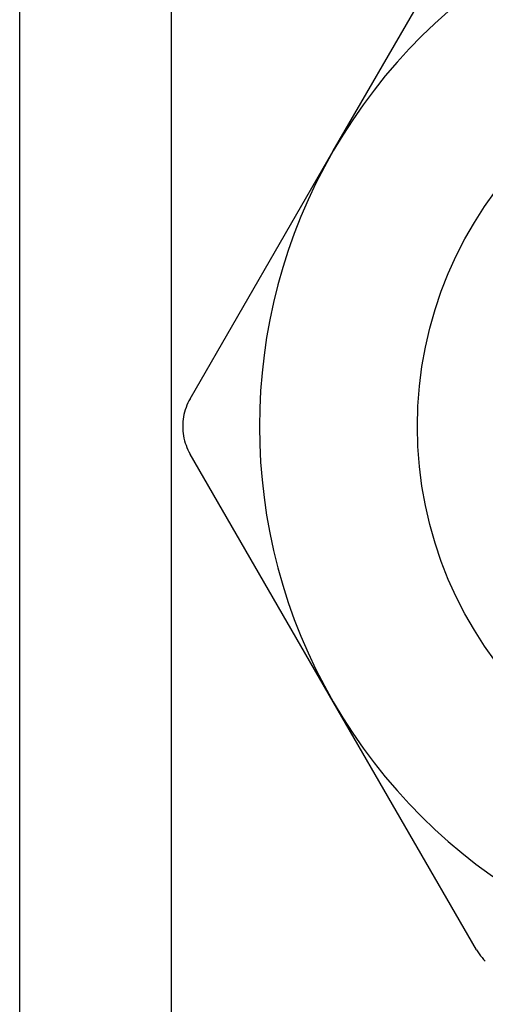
# Model space of a CAD drawing. Header units: inches. Extents: x 2.8 to 76.4, y 4.6 to 40.7.
# Tile 51 of 69: x 16.953 to 17.118, y 29.061 to 29.411. Entities that reach past the tile are written whole.
import ezdxf

# ---------------------------------------------------------------- set-up
doc = ezdxf.new("R2010")
doc.units = ezdxf.units.IN
doc.header["$MEASUREMENT"] = 0
doc.layers.add('Visible Edges(ANSI)', color=7, linetype='Continuous', lineweight=25)
doc.layers.add('Visible Tangent Edges(ANSI)', color=7, linetype='Continuous', lineweight=25)

msp = doc.modelspace()

# ---------------------------------------------------------------- linework, layer by layer
at = {"layer": 'Visible Edges(ANSI)'}
for p, q in [((16.95311, 16.14398), (16.95311, 29.5928)), ((17.06448, 29.36396), (17.11534, 29.45205)), ((17.01362, 29.27587), (17.06448, 29.36396)), ((17.06448, 29.16809), (17.01362, 29.25618)), ((17.11534, 29.08), (17.06448, 29.16809))]:
    msp.add_line(p, q, dxfattribs=at)
at = {"layer": 'Visible Edges(ANSI)', "flags": 128}
for points in [[(17.01362, 29.27587), (17.01321, 29.27512), (17.01283, 29.27435), (17.01249, 29.27356), (17.01217, 29.27275), (17.0119, 29.27193), (17.01166, 29.2711), (17.01145, 29.27026), (17.01129, 29.26942), (17.01115, 29.26857), (17.01106, 29.26772), (17.011, 29.26687), (17.01099, 29.26603), (17.011, 29.26518), (17.01106, 29.26433), (17.01115, 29.26348), (17.01129, 29.26263), (17.01145, 29.26179), (17.01166, 29.26095), (17.0119, 29.26012), (17.01217, 29.2593), (17.01249, 29.25849), (17.01283, 29.2577), (17.01321, 29.25693), (17.01362, 29.25618)], [(17.11534, 29.08), (17.11578, 29.07927), (17.11626, 29.07856), (17.11677, 29.07786), (17.11731, 29.07719), (17.11788, 29.07654), (17.11848, 29.07592)]]:
    msp.add_lwpolyline(points, dxfattribs=at)
at = {"layer": 'Visible Edges(ANSI)'}
msp.add_circle((17.23411, 29.26603), 0.13976, dxfattribs=at)
for start, end in [(90, 150), (150, 210), (210, 270)]:
    msp.add_arc((17.23411, 29.26603), 0.19587, start, end, dxfattribs=at)
at = {"layer": 'Visible Tangent Edges(ANSI)'}
msp.add_line((17.00696, 29.5928), (17.00696, 16.14398), dxfattribs=at)

doc.saveas('drawing.dxf')
